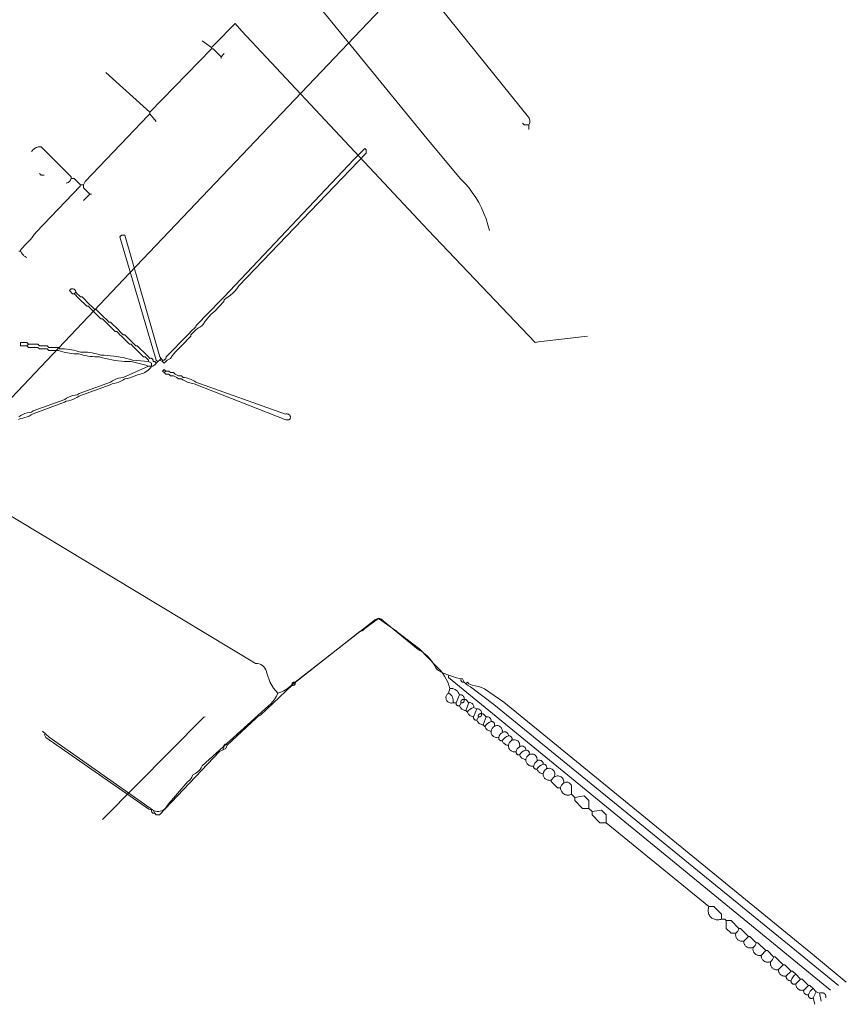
# Model space of a CAD drawing. Header units: inches. Extents: x 158416 to 160804, y 432611 to 437652.
# Tile 99 of 193: x 158688 to 158863, y 435867 to 436075. Entities that reach past the tile are written whole.
import ezdxf

# ---------------------------------------------------------------- set-up
doc = ezdxf.new("R2010")
doc.units = ezdxf.units.IN
doc.header["$MEASUREMENT"] = 0
doc.linetypes.add('COPIER_315', pattern=[0])
doc.linetypes.add('DASHDOT', pattern=[0])
for name, color, linetype in [('4.1-RIOOL-BESTAAND', 251, 'Continuous'), ('4.2-K&L-LAAGSPANNING', 10, 'Continuous'), ('4.2-K&L-MIDDENSPANNING', 10, 'Continuous'), ('4.2-K&L-SIGNAAL KPN', 94, 'Continuous'), ('4.2-K&L-SIGNAAL UPC', 222, 'Continuous'), ('4.2-K&L-WATERLEIDING', 150, 'Continuous')]:
    doc.layers.add(name, color=color, linetype=linetype)

msp = doc.modelspace()

# ---------------------------------------------------------------- linework, layer by layer
at = {"layer": '4.1-RIOOL-BESTAAND', "color": 2, "linetype": 'COPIER_315', "lineweight": 0, "ltscale": 5}
for p, q in [((158728.67, 436069.33), (158726.67, 436070.67)), ((158730.67, 436067.33), (158731.33, 436068)), ((158701.67, 436037), (158703, 436038.33))]:
    msp.add_line(p, q, dxfattribs=at)
for points in [[(158715.67, 436055.67, 0), (158728.67, 436069, 0), (158728.67, 436069.33, 0), (158729.33, 436070, 0), (158733.67, 436074.33, 0), (158735.08, 436072.74, 0), (158774.42, 436030.75, 0), (158797, 436007, 0), (158797.68, 436007.19, 0), (158808, 436008.33, 0)], [(158730.67, 436067, 0), (158730.67, 436067.33, 0), (158729, 436069, 0), (158728.67, 436069, 0)], [(158717, 436053.67, 0), (158715.67, 436055.33, 0), (158715.67, 436055.67, 0), (158706.33, 436064, 0)], [(158701.67, 436040.33, 0), (158702, 436041, 0), (158715.33, 436055, 0), (158715.67, 436055.33, 0)], [(158703.33, 436038.33, 0), (158703, 436038.33, 0), (158701.67, 436039.67, 0), (158701.67, 436040.33, 0), (158701, 436040.33, 0), (158699.67, 436041.67, 0), (158699, 436041.67, 0), (158699, 436042, 0), (158692.67, 436048.33, 0), (158692.52, 436048.34, 0), (158692.37, 436048.34, 0), (158692.23, 436048.32, 0), (158692.08, 436048.3, 0), (158691.94, 436048.27, 0), (158691.8, 436048.22, 0), (158691.66, 436048.17, 0), (158691.53, 436048.11, 0), (158691.4, 436048.04, 0), (158691.28, 436047.96, 0), (158691.16, 436047.87, 0), (158691.04, 436047.78, 0), (158690.94, 436047.68, 0), (158690.84, 436047.57, 0), (158690.75, 436047.45, 0), (158690.67, 436047.33, 0)], [(158688.33, 436026.33, 0), (158688.4, 436026.63, 0), (158689.67, 436028, 0), (158690, 436028.33, 0), (158690.17, 436028.5, 0), (158690.34, 436028.66, 0), (158690.51, 436028.84, 0), (158690.66, 436029.02, 0), (158690.81, 436029.2, 0), (158690.95, 436029.4, 0), (158691.09, 436029.59, 0), (158691.21, 436029.79, 0), (158691.33, 436030, 0), (158691.67, 436030.33, 0), (158700.93, 436040.03, 0), (158701, 436040.33, 0)], [(158689.67, 436025, 0), (158689.54, 436025.06, 0), (158689.42, 436025.12, 0), (158689.3, 436025.19, 0), (158689.18, 436025.27, 0), (158689.07, 436025.35, 0), (158688.97, 436025.44, 0), (158688.87, 436025.53, 0), (158688.77, 436025.64, 0), (158688.68, 436025.74, 0), (158688.6, 436025.85, 0), (158688.52, 436025.97, 0), (158688.45, 436026.08, 0), (158688.39, 436026.21, 0), (158688.33, 436026.33, 0), (158688, 436026.33, 0)]]:
    msp.add_polyline3d(points, dxfattribs=at)
msp.add_arc((158697.89, 436041.78), 1.12, 275.7106, 354.2894, dxfattribs=at)
at = {"layer": '4.2-K&L-LAAGSPANNING', "linetype": 'DASHDOT', "lineweight": 0, "ltscale": 2}
for points in [[(158795.67, 436052, 0), (158795.67, 436053, 0), (158795.77, 436053.22, 0), (158795.84, 436053.45, 0), (158795.87, 436053.69, 0), (158795.86, 436053.93, 0), (158795.81, 436054.17, 0), (158795.71, 436054.4, 0), (158795.59, 436054.6, 0), (158766, 436091.33, 0)], [(158787.33, 436030.67, 0), (158787.02, 436031.89, 0), (158786.63, 436033.1, 0), (158786.18, 436034.29, 0), (158785.66, 436035.44, 0), (158785.08, 436036.57, 0), (158784.43, 436037.66, 0), (158783.72, 436038.71, 0), (158782.95, 436039.72, 0), (158782.13, 436040.68, 0), (158781.25, 436041.6, 0), (158774.08, 436050.07, 0), (158743.41, 436087.73, 0)], [(158795.67, 436053, 0), (158794.67, 436053, 0), (158794.33, 436053.33, 0)], [(158718.33, 436003.33, 0), (158718.67, 436003.33, 0), (158719, 436003.67, 0), (158719.07, 436003.97, 0), (158723.67, 436008.67, 0), (158724, 436009, 0), (158724.33, 436009.33, 0), (158724.67, 436009.67, 0), (158725, 436010, 0), (158725.33, 436010.33, 0), (158725.4, 436010.63, 0), (158730.67, 436016, 0), (158731, 436016.33, 0), (158731.33, 436016.67, 0), (158758.67, 436045.67, 0), (158761, 436048, 0), (158761.33, 436047.67, 0), (158761.33, 436047, 0), (158734.4, 436018.97, 0), (158734, 436018.33, 0), (158733.58, 436017.88, 0), (158733.14, 436017.45, 0), (158732.67, 436017.05, 0), (158732.18, 436016.68, 0), (158731.67, 436016.33, 0), (158731.33, 436016, 0), (158731.27, 436015.7, 0), (158729.33, 436013.67, 0), (158729, 436013.33, 0), (158728.55, 436012.91, 0), (158728.13, 436012.46, 0), (158727.73, 436011.99, 0), (158727.35, 436011.51, 0), (158727, 436011, 0), (158726.82, 436010.78, 0), (158726.63, 436010.58, 0), (158726.41, 436010.4, 0), (158726.17, 436010.24, 0), (158725.93, 436010.11, 0), (158725.67, 436010, 0), (158725.33, 436009.67, 0), (158725, 436009.33, 0), (158724.67, 436009, 0), (158724.33, 436008.67, 0), (158724.27, 436008.37, 0), (158722.33, 436006.33, 0), (158722, 436006, 0), (158721.55, 436005.58, 0), (158721.12, 436005.14, 0), (158720.72, 436004.67, 0), (158720.35, 436004.18, 0), (158720, 436003.67, 0), (158719.33, 436003.33, 0), (158719, 436003, 0), (158718.67, 436002.67, 0), (158718.33, 436003, 0), (158717.67, 436003.33, 0)], [(158693.33, 436042.33, 0), (158692.67, 436042.33, 0), (158692.33, 436042.67, 0)], [(158717.33, 436003, 0), (158717, 436003.33, 0), (158709.33, 436029.33, 0), (158709.67, 436029.67, 0), (158710.33, 436029.67, 0), (158717.77, 436004.03, 0), (158718, 436003.67, 0), (158718.33, 436003.33, 0), (158718.33, 436003, 0)], [(158690, 436006.67, 0), (158689.67, 436006.33, 0), (158690, 436006, 0), (158692, 436006, 0), (158692.33, 436005.67, 0), (158694, 436005.67, 0), (158694.33, 436005.33, 0), (158696.33, 436005.33, 0), (158696.8, 436005.18, 0), (158697.27, 436005.04, 0), (158697.75, 436004.93, 0), (158698.23, 436004.84, 0), (158698.71, 436004.76, 0), (158699.2, 436004.71, 0), (158699.69, 436004.67, 0), (158700.18, 436004.66, 0), (158700.67, 436004.67, 0), (158701.13, 436004.51, 0), (158701.6, 436004.38, 0), (158702.08, 436004.26, 0), (158702.56, 436004.17, 0), (158703.04, 436004.09, 0), (158703.53, 436004.04, 0), (158704.02, 436004.01, 0), (158704.51, 436003.99, 0), (158705, 436004, 0), (158705.65, 436003.82, 0), (158706.31, 436003.65, 0), (158706.97, 436003.5, 0), (158707.63, 436003.37, 0), (158708.3, 436003.26, 0), (158708.97, 436003.17, 0), (158709.64, 436003.1, 0), (158710.32, 436003.05, 0), (158710.99, 436003.02, 0), (158711.67, 436003, 0), (158713.64, 436002.53, 0), (158713.94, 436002.48, 0), (158714.22, 436002.41, 0), (158714.51, 436002.33, 0), (158714.79, 436002.24, 0), (158715.06, 436002.13, 0), (158715.33, 436002, 0), (158716, 436002, 0), (158716, 436002.67, 0), (158715.33, 436003, 0), (158715.33, 436003.33, 0), (158715, 436003.67, 0), (158714.67, 436004, 0), (158714.33, 436004, 0), (158712.33, 436006, 0), (158712, 436006.33, 0), (158711.67, 436006.67, 0), (158711.33, 436006.67, 0), (158709.67, 436008.33, 0), (158709.33, 436008.67, 0), (158709, 436009, 0), (158708.67, 436009.33, 0), (158708.33, 436009.33, 0), (158706.67, 436011, 0), (158706.33, 436011.33, 0), (158706, 436011.67, 0), (158705.67, 436012, 0), (158705.33, 436012, 0), (158703.67, 436013.67, 0), (158703.33, 436014, 0), (158703, 436014.33, 0), (158702.67, 436014.67, 0), (158702.33, 436014.67, 0), (158700.67, 436016.33, 0), (158700.33, 436016.67, 0), (158700, 436017, 0), (158699.67, 436017.33, 0), (158699.33, 436017.33, 0), (158698.67, 436018, 0), (158698.73, 436018.1, 0), (158698.81, 436018.19, 0), (158698.9, 436018.26, 0), (158699, 436018.32, 0), (158699.11, 436018.36, 0), (158699.23, 436018.38, 0), (158699.35, 436018.38, 0), (158699.46, 436018.36, 0), (158699.58, 436018.32, 0), (158699.68, 436018.26, 0), (158699.77, 436018.19, 0), (158699.85, 436018.1, 0), (158699.92, 436018.01, 0), (158699.96, 436017.9, 0), (158699.99, 436017.78, 0), (158700, 436017.67, 0)], [(158717, 436002.67, 0), (158716.67, 436003, 0), (158716.33, 436003, 0), (158716.35, 436003.08, 0), (158716.36, 436003.16, 0), (158716.35, 436003.25, 0), (158716.34, 436003.33, 0), (158716.3, 436003.4, 0), (158716.26, 436003.48, 0), (158716.21, 436003.54, 0), (158716.14, 436003.59, 0), (158716.07, 436003.64, 0), (158715.99, 436003.67, 0), (158715.91, 436003.69, 0), (158715.83, 436003.69, 0), (158715.75, 436003.69, 0), (158715.67, 436003.67, 0), (158715.33, 436004, 0), (158715, 436004.33, 0), (158713, 436006.33, 0), (158712.67, 436006.33, 0), (158712.33, 436006.67, 0), (158712, 436007, 0), (158710.33, 436008.67, 0), (158710, 436008.67, 0), (158709.67, 436009, 0), (158709.33, 436009.33, 0), (158709, 436009.67, 0), (158707.33, 436011.33, 0), (158707, 436011.33, 0), (158706.67, 436011.67, 0), (158706.33, 436012, 0), (158706, 436012.33, 0), (158704.33, 436014, 0), (158704, 436014, 0), (158703.67, 436014.33, 0), (158703.33, 436014.67, 0), (158703, 436015, 0), (158701.33, 436016.67, 0), (158701, 436016.67, 0), (158700.67, 436017, 0), (158700.33, 436017.33, 0), (158700, 436017.67, 0), (158699.67, 436017.33, 0)], [(158715.33, 436003, 0), (158712, 436003.33, 0), (158711.35, 436003.52, 0), (158710.69, 436003.68, 0), (158710.03, 436003.83, 0), (158709.37, 436003.96, 0), (158708.7, 436004.07, 0), (158708.03, 436004.16, 0), (158707.36, 436004.23, 0), (158706.68, 436004.28, 0), (158706.01, 436004.32, 0), (158705.33, 436004.33, 0), (158704.87, 436004.49, 0), (158704.4, 436004.62, 0), (158703.92, 436004.74, 0), (158703.44, 436004.83, 0), (158702.96, 436004.91, 0), (158702.47, 436004.96, 0), (158701.98, 436004.99, 0), (158701.49, 436005.01, 0), (158701, 436005, 0), (158700.53, 436005.15, 0), (158700.06, 436005.29, 0), (158699.59, 436005.4, 0), (158699.11, 436005.5, 0), (158698.62, 436005.57, 0), (158698.14, 436005.63, 0), (158697.65, 436005.66, 0), (158697.16, 436005.67, 0), (158696.67, 436005.67, 0), (158696.33, 436006, 0), (158694.33, 436006, 0), (158694, 436006.33, 0), (158692.33, 436006.33, 0), (158692, 436006.67, 0), (158690, 436006.67, 0), (158689.67, 436007, 0), (158688.33, 436007, 0), (158688.33, 436006.33, 0), (158689.67, 436006.33, 0)], [(158687.93, 435990.74, 0), (158688.33, 435991, 0), (158688.81, 435991.07, 0), (158689.28, 435991.18, 0), (158689.73, 435991.33, 0), (158690.17, 435991.51, 0), (158690.6, 435991.74, 0), (158691, 435992, 0), (158697.63, 435994.4, 0), (158698, 435994.67, 0), (158698.48, 435994.74, 0), (158698.94, 435994.84, 0), (158699.4, 435994.99, 0), (158699.84, 435995.18, 0), (158700.26, 435995.41, 0), (158700.67, 435995.67, 0), (158707.3, 435998.07, 0), (158707.67, 435998.33, 0), (158708.14, 435998.4, 0), (158708.61, 435998.51, 0), (158709.07, 435998.66, 0), (158709.51, 435998.85, 0), (158709.93, 435999.07, 0), (158710.33, 435999.33, 0), (158710.89, 435999.44, 0), (158711.45, 435999.59, 0), (158711.99, 435999.77, 0), (158712.52, 435999.98, 0), (158713.03, 436000.23, 0), (158713.43, 436000.29, 0), (158713.81, 436000.38, 0), (158714.19, 436000.51, 0), (158714.55, 436000.68, 0), (158714.89, 436000.88, 0), (158715.21, 436001.12, 0), (158715.5, 436001.38, 0), (158715.77, 436001.68, 0), (158716, 436002, 0), (158716.24, 436002.06, 0), (158716.47, 436002.16, 0), (158716.67, 436002.3, 0), (158716.85, 436002.47, 0), (158717, 436002.67, 0), (158717.33, 436003, 0), (158717.67, 436003.33, 0), (158718, 436003.67, 0)], [(158715.33, 436002, 0), (158710, 435999.67, 0), (158709.53, 435999.6, 0), (158709.06, 435999.49, 0), (158708.6, 435999.34, 0), (158708.16, 435999.15, 0), (158707.74, 435998.93, 0), (158707.33, 435998.67, 0), (158700.7, 435996.27, 0), (158700.33, 435996, 0), (158699.86, 435995.93, 0), (158699.39, 435995.82, 0), (158698.93, 435995.67, 0), (158698.49, 435995.49, 0), (158698.07, 435995.26, 0), (158697.67, 435995, 0), (158691.03, 435992.6, 0), (158690.67, 435992.33, 0), (158690.19, 435992.26, 0), (158689.72, 435992.16, 0), (158689.27, 435992.01, 0), (158688.83, 435991.82, 0), (158688.4, 435991.59, 0), (158688, 435991.33, 0)], [(158719, 436001, 0), (158718.67, 436001.33, 0), (158718.33, 436001, 0), (158718.67, 436000.67, 0), (158719, 436000.33, 0), (158719.67, 436000.33, 0), (158720, 436000, 0), (158720.67, 436000, 0), (158721.33, 435999.67, 0), (158721.67, 435999.33, 0), (158722.33, 435999.33, 0), (158722.6, 435999.16, 0), (158722.88, 435999, 0), (158723.16, 435998.85, 0), (158723.45, 435998.72, 0), (158723.75, 435998.61, 0), (158724.06, 435998.51, 0), (158724.37, 435998.44, 0), (158724.68, 435998.38, 0), (158725, 435998.33, 0), (158744.33, 435990.67, 0), (158745, 435990.67, 0), (158745.09, 435990.75, 0), (158745.17, 435990.84, 0), (158745.23, 435990.95, 0), (158745.28, 435991.06, 0), (158745.3, 435991.18, 0), (158745.3, 435991.31, 0), (158745.28, 435991.43, 0), (158745.24, 435991.55, 0), (158745.18, 435991.65, 0), (158745.1, 435991.75, 0), (158745, 435991.83, 0), (158744.9, 435991.89, 0), (158744.78, 435991.93, 0), (158744.66, 435991.96, 0), (158744.54, 435991.96, 0), (158744.42, 435991.94, 0), (158744.3, 435991.9, 0), (158725.33, 435998.67, 0), (158725.07, 435998.84, 0), (158724.79, 435999, 0), (158724.51, 435999.15, 0), (158724.21, 435999.28, 0), (158723.91, 435999.39, 0), (158723.61, 435999.49, 0), (158723.3, 435999.56, 0), (158722.98, 435999.62, 0), (158722.67, 435999.67, 0), (158722.33, 436000, 0), (158721.67, 436000, 0), (158721, 436000.33, 0), (158720.67, 436000.67, 0), (158720, 436000.67, 0), (158719.67, 436001, 0), (158719, 436001, 0), (158718.67, 436000.67, 0)]]:
    msp.add_polyline3d(points, dxfattribs=at)
at = {"layer": '4.2-K&L-MIDDENSPANNING', "linetype": 'Continuous', "lineweight": 0, "ltscale": 1.75}
for points in [[(158745.67, 435934.67, 0), (158745.65, 435934.75, 0), (158745.64, 435934.84, 0), (158745.65, 435934.93, 0), (158745.67, 435935.02, 0), (158745.71, 435935.1, 0), (158745.76, 435935.17, 0), (158745.83, 435935.24, 0), (158745.9, 435935.29, 0), (158745.98, 435935.33, 0), (158746.07, 435935.35, 0), (158746.16, 435935.36, 0), (158746.25, 435935.35, 0), (158746.33, 435935.33, 0), (158763, 435948.33, 0), (158763.13, 435948.47, 0), (158763.28, 435948.58, 0), (158763.44, 435948.66, 0), (158763.62, 435948.72, 0), (158763.8, 435948.76, 0), (158763.99, 435948.76, 0), (158764.17, 435948.74, 0), (158764.35, 435948.69, 0), (158764.52, 435948.62, 0), (158764.67, 435948.52, 0), (158764.81, 435948.39, 0), (158764.93, 435948.25, 0), (158772.27, 435942.25, 0), (158772.67, 435942.03, 0), (158773.06, 435941.79, 0), (158773.43, 435941.52, 0), (158773.79, 435941.24, 0), (158774.14, 435940.93, 0), (158774.46, 435940.61, 0), (158774.77, 435940.27, 0), (158775.06, 435939.91, 0), (158775.33, 435939.54, 0), (158775.57, 435939.15, 0), (158775.8, 435938.75, 0), (158776, 435938.33, 0), (158776.19, 435938.12, 0), (158776.39, 435937.93, 0), (158776.61, 435937.76, 0), (158776.85, 435937.62, 0), (158777.1, 435937.5, 0), (158777.37, 435937.4, 0), (158777.95, 435937.12, 0), (158778.55, 435936.87, 0), (158779.16, 435936.64, 0), (158779.77, 435936.44, 0), (158780.4, 435936.27, 0), (158781.03, 435936.12, 0), (158781.67, 435936, 0), (158782, 435935.33, 0)], [(158693.33, 435924.33, 0), (158693.67, 435923.67, 0), (158715.43, 435908.53, 0), (158716.33, 435908.33, 0), (158716.67, 435907.67, 0), (158717, 435907.33, 0), (158717.67, 435907.33, 0), (158730.33, 435920.67, 0), (158731, 435921, 0), (158731.67, 435921.33, 0), (158732, 435922, 0), (158738, 435927.67, 0), (158738.21, 435927.89, 0), (158738.44, 435928.09, 0), (158738.7, 435928.26, 0), (158738.97, 435928.4, 0), (158745.67, 435934.67, 0), (158745.75, 435934.65, 0), (158745.84, 435934.64, 0), (158745.93, 435934.65, 0), (158746.02, 435934.67, 0), (158746.1, 435934.71, 0), (158746.17, 435934.76, 0), (158746.24, 435934.83, 0), (158746.29, 435934.9, 0), (158746.33, 435934.98, 0), (158746.35, 435935.07, 0), (158746.36, 435935.16, 0), (158746.35, 435935.25, 0), (158746.33, 435935.33, 0)], [(158859.33, 435870.33, 0), (158778.67, 435936.33, 0), (158778.67, 435936.67, 0)], [(158861, 435871.33, 0), (158852.93, 435877.92, 0), (158788.27, 435930.59, 0), (158783.33, 435934.33, 0), (158782.67, 435934.67, 0), (158782.33, 435935, 0), (158782, 435935.33, 0), (158781.91, 435935.31, 0), (158781.82, 435935.31, 0), (158781.73, 435935.32, 0), (158781.65, 435935.34, 0), (158781.57, 435935.38, 0), (158781.49, 435935.43, 0), (158781.43, 435935.49, 0), (158781.38, 435935.57, 0), (158781.34, 435935.65, 0), (158781.32, 435935.73, 0), (158781.31, 435935.82, 0), (158781.31, 435935.91, 0), (158781.33, 435936, 0)], [(158862.67, 435872, 0), (158855.93, 435877.59, 0), (158790.38, 435931.08, 0), (158786.28, 435933.92, 0), (158785.65, 435934.19, 0), (158785.01, 435934.41, 0), (158784.34, 435934.57, 0), (158783.67, 435934.67, 0), (158783, 435935, 0), (158782.67, 435935.33, 0), (158782.33, 435935, 0)], [(158731, 435921, 0), (158731.33, 435921.67, 0), (158731.32, 435921.68, 0), (158731.31, 435921.7, 0), (158731.31, 435921.72, 0), (158731.3, 435921.73, 0), (158731.29, 435921.75, 0), (158731.29, 435921.77, 0), (158731.28, 435921.79, 0), (158731.28, 435921.81, 0), (158731.28, 435921.83, 0), (158731.27, 435921.85, 0), (158731.27, 435921.87, 0), (158731.27, 435921.88, 0), (158731.28, 435921.9, 0), (158731.28, 435921.92, 0), (158731.28, 435921.94, 0), (158731.28, 435921.96, 0), (158731.29, 435921.98, 0), (158731.3, 435922, 0), (158731.3, 435922.01, 0), (158731.31, 435922.03, 0), (158731.32, 435922.05, 0), (158731.33, 435922.06, 0), (158731.34, 435922.08, 0), (158731.35, 435922.1, 0), (158731.36, 435922.11, 0), (158731.37, 435922.13, 0), (158731.39, 435922.14, 0), (158731.4, 435922.15, 0), (158731.42, 435922.16, 0), (158731.43, 435922.18, 0), (158731.45, 435922.19, 0), (158731.46, 435922.2, 0), (158731.48, 435922.21, 0), (158731.5, 435922.21, 0), (158731.52, 435922.22, 0), (158731.53, 435922.23, 0), (158731.55, 435922.23, 0), (158731.57, 435922.24, 0), (158731.59, 435922.24, 0), (158731.61, 435922.24, 0), (158731.63, 435922.24, 0), (158731.65, 435922.24, 0), (158731.67, 435922.24, 0), (158731.68, 435922.24, 0), (158731.7, 435922.24, 0), (158731.72, 435922.24, 0), (158731.74, 435922.23, 0), (158731.76, 435922.23, 0), (158731.78, 435922.22, 0), (158731.8, 435922.21, 0), (158731.81, 435922.21, 0), (158731.83, 435922.2, 0), (158731.85, 435922.19, 0), (158731.86, 435922.18, 0), (158731.88, 435922.17, 0), (158731.89, 435922.15, 0), (158731.91, 435922.14, 0), (158731.92, 435922.13, 0), (158731.93, 435922.11, 0), (158731.94, 435922.1, 0), (158731.96, 435922.08, 0), (158731.97, 435922.07, 0), (158731.98, 435922.05, 0), (158731.99, 435922.04, 0), (158731.99, 435922.02, 0), (158732, 435922, 0)]]:
    msp.add_polyline3d(points, dxfattribs=at)
msp.add_arc((158716.5, 435908.17), 0.527, 161.5747, 288.4201, dxfattribs=at)
at = {"layer": '4.2-K&L-SIGNAAL KPN', "linetype": 'Continuous', "lineweight": 0, "ltscale": 1.75}
msp.add_polyline3d([(158705.67, 435906.33, 0), (158727.03, 435927.93, 0), (158727.33, 435928, 0)], dxfattribs=at)
at = {"layer": '4.2-K&L-SIGNAAL UPC', "linetype": 'Continuous', "lineweight": 0, "ltscale": 1.75}
for p, q in [((158780.33, 435931), (158781, 435932.67)), ((158782.33, 435929.33), (158783, 435931)), ((158784, 435928), (158784.67, 435929.67)), ((158786, 435926.33), (158786.67, 435928)), ((158800.33, 435914.67), (158801, 435915.33)), ((158841, 435880.67), (158842, 435881.67)), ((158844.67, 435877.67), (158845.67, 435878.67)), ((158848.33, 435874.67), (158849.33, 435875.67)), ((158850, 435873.33), (158851, 435874.33)), ((158852, 435871.67), (158853, 435872.67)), ((158853.67, 435870.33), (158854.67, 435871.33)), ((158857.33, 435868), (158857, 435869.67))]:
    msp.add_line(p, q, dxfattribs=at)
for points in [[(158693, 435925, 0), (158694.4, 435923.75, 0), (158715.73, 435908.75, 0), (158715.95, 435908.59, 0), (158716.21, 435908.38, 0), (158716.51, 435908.22, 0), (158716.83, 435908.1, 0), (158717.16, 435908.04, 0), (158717.5, 435908.03, 0), (158717.84, 435908.07, 0), (158718.16, 435908.17, 0), (158718.46, 435908.32, 0), (158718.74, 435908.52, 0), (158718.98, 435908.76, 0), (158719.18, 435909.03, 0), (158719.33, 435909.33, 0), (158723.67, 435914.33, 0), (158723.99, 435914.61, 0), (158724.27, 435914.92, 0), (158724.49, 435915.28, 0), (158724.67, 435915.67, 0), (158725.3, 435916.07, 0), (158725.65, 435916.31, 0), (158725.96, 435916.6, 0), (158726.24, 435916.93, 0), (158726.48, 435917.28, 0), (158726.67, 435917.67, 0), (158740.67, 435930.33, 0), (158741.17, 435930.78, 0), (158741.62, 435931.28, 0), (158742.03, 435931.82, 0), (158742.38, 435932.39, 0), (158742.67, 435933, 0), (158741.75, 435934.06, 0), (158740.97, 435935.43, 0), (158740.37, 435937.23, 0), (158740.29, 435937.61, 0), (158740.15, 435937.96, 0), (158739.95, 435938.29, 0), (158739.7, 435938.59, 0), (158739.41, 435938.83, 0), (158739.08, 435939.03, 0), (158738.72, 435939.17, 0), (158738.35, 435939.25, 0), (158737.97, 435939.27, 0), (158737.73, 435939.41, 0), (158647.67, 435993.67, 0)], [(158804.67, 435911.67, 0), (158804.67, 435913.33, 0), (158804.62, 435913.51, 0), (158804.55, 435913.67, 0), (158804.45, 435913.82, 0), (158804.32, 435913.95, 0), (158804.18, 435914.05, 0), (158804.02, 435914.13, 0), (158803.85, 435914.19, 0), (158803.67, 435914.21, 0), (158803.49, 435914.2, 0), (158803.32, 435914.16, 0), (158803.15, 435914.09, 0), (158803, 435914, 0), (158803.02, 435914.22, 0), (158803.01, 435914.44, 0), (158802.96, 435914.65, 0), (158802.88, 435914.85, 0), (158802.76, 435915.04, 0), (158802.62, 435915.2, 0), (158802.44, 435915.33, 0), (158802.25, 435915.44, 0), (158802.05, 435915.51, 0), (158801.83, 435915.55, 0), (158801.61, 435915.55, 0), (158801.4, 435915.51, 0), (158801.19, 435915.44, 0), (158801, 435915.33, 0), (158801.08, 435915.53, 0), (158801.14, 435915.73, 0), (158801.15, 435915.94, 0), (158801.13, 435916.15, 0), (158801.07, 435916.35, 0), (158800.98, 435916.54, 0), (158800.86, 435916.71, 0), (158800.71, 435916.86, 0), (158800.54, 435916.98, 0), (158800.35, 435917.07, 0), (158800.15, 435917.13, 0), (158799.94, 435917.15, 0), (158799.73, 435917.14, 0), (158799.53, 435917.08, 0), (158799.33, 435917, 0), (158799.38, 435917.1, 0), (158799.42, 435917.2, 0), (158799.43, 435917.31, 0), (158799.43, 435917.41, 0), (158799.41, 435917.52, 0), (158799.38, 435917.62, 0), (158799.32, 435917.72, 0), (158799.26, 435917.8, 0), (158799.18, 435917.87, 0), (158799.09, 435917.93, 0), (158798.99, 435917.98, 0), (158798.88, 435918, 0), (158798.77, 435918.01, 0), (158798.67, 435918, 0), (158798.66, 435918.14, 0), (158798.64, 435918.27, 0), (158798.59, 435918.39, 0), (158798.52, 435918.51, 0), (158798.44, 435918.62, 0), (158798.34, 435918.7, 0), (158798.22, 435918.77, 0), (158798.09, 435918.82, 0), (158797.96, 435918.85, 0), (158797.83, 435918.86, 0), (158797.69, 435918.84, 0), (158797.56, 435918.8, 0), (158797.44, 435918.75, 0), (158797.33, 435918.67, 0), (158797.38, 435918.86, 0), (158797.39, 435919.06, 0), (158797.37, 435919.25, 0), (158797.31, 435919.44, 0), (158797.23, 435919.62, 0), (158797.11, 435919.78, 0), (158796.97, 435919.92, 0), (158796.8, 435920.03, 0), (158796.62, 435920.11, 0), (158796.43, 435920.15, 0), (158796.23, 435920.16, 0), (158796.03, 435920.14, 0), (158795.84, 435920.09, 0), (158795.67, 435920, 0), (158795.72, 435920.1, 0), (158795.75, 435920.2, 0), (158795.77, 435920.31, 0), (158795.77, 435920.41, 0), (158795.75, 435920.52, 0), (158795.71, 435920.62, 0), (158795.66, 435920.72, 0), (158795.59, 435920.8, 0), (158795.51, 435920.87, 0), (158795.42, 435920.93, 0), (158795.32, 435920.98, 0), (158795.22, 435921, 0), (158795.11, 435921.01, 0), (158795, 435921, 0), (158795, 435921.14, 0), (158794.97, 435921.27, 0), (158794.92, 435921.39, 0), (158794.86, 435921.51, 0), (158794.77, 435921.62, 0), (158794.67, 435921.7, 0), (158794.55, 435921.77, 0), (158794.43, 435921.82, 0), (158794.3, 435921.85, 0), (158794.16, 435921.86, 0), (158794.03, 435921.84, 0), (158793.9, 435921.8, 0), (158793.78, 435921.75, 0), (158793.67, 435921.67, 0), (158793.71, 435921.86, 0), (158793.73, 435922.06, 0), (158793.7, 435922.25, 0), (158793.65, 435922.44, 0), (158793.56, 435922.62, 0), (158793.44, 435922.78, 0), (158793.3, 435922.92, 0), (158793.13, 435923.03, 0), (158792.95, 435923.11, 0), (158792.76, 435923.15, 0), (158792.56, 435923.16, 0), (158792.37, 435923.14, 0), (158792.18, 435923.09, 0), (158792, 435923, 0), (158792.05, 435923.1, 0), (158792.08, 435923.2, 0), (158792.1, 435923.31, 0), (158792.1, 435923.41, 0), (158792.08, 435923.52, 0), (158792.04, 435923.62, 0), (158791.99, 435923.72, 0), (158791.92, 435923.8, 0), (158791.84, 435923.87, 0), (158791.75, 435923.93, 0), (158791.65, 435923.98, 0), (158791.55, 435924, 0), (158791.44, 435924.01, 0), (158791.33, 435924, 0), (158791.33, 435924.14, 0), (158791.3, 435924.27, 0), (158791.26, 435924.39, 0), (158791.19, 435924.51, 0), (158791.1, 435924.62, 0), (158791, 435924.7, 0), (158790.89, 435924.77, 0), (158790.76, 435924.82, 0), (158790.63, 435924.85, 0), (158790.49, 435924.86, 0), (158790.36, 435924.84, 0), (158790.23, 435924.8, 0), (158790.11, 435924.75, 0), (158790, 435924.67, 0), (158790.05, 435924.86, 0), (158790.06, 435925.06, 0), (158790.04, 435925.25, 0), (158789.98, 435925.44, 0), (158789.89, 435925.62, 0), (158789.78, 435925.78, 0), (158789.63, 435925.92, 0), (158789.47, 435926.03, 0), (158789.29, 435926.11, 0), (158789.09, 435926.15, 0), (158788.9, 435926.16, 0), (158788.7, 435926.14, 0), (158788.51, 435926.09, 0), (158788.33, 435926, 0), (158788.38, 435926.1, 0), (158788.42, 435926.2, 0), (158788.43, 435926.31, 0), (158788.43, 435926.41, 0), (158788.41, 435926.52, 0), (158788.38, 435926.62, 0), (158788.32, 435926.72, 0), (158788.26, 435926.8, 0), (158788.18, 435926.87, 0), (158788.09, 435926.93, 0), (158787.99, 435926.98, 0), (158787.88, 435927, 0), (158787.77, 435927.01, 0), (158787.67, 435927, 0), (158787.68, 435927.14, 0), (158787.68, 435927.28, 0), (158787.65, 435927.41, 0), (158787.6, 435927.54, 0), (158787.52, 435927.66, 0), (158787.43, 435927.77, 0), (158787.33, 435927.86, 0), (158787.21, 435927.93, 0), (158787.08, 435927.98, 0), (158786.94, 435928.01, 0), (158786.8, 435928.02, 0), (158786.67, 435928, 0), (158786, 435928.67, 0), (158785.67, 435928.67, 0), (158785.68, 435928.8, 0), (158785.68, 435928.94, 0), (158785.65, 435929.08, 0), (158785.6, 435929.21, 0), (158785.52, 435929.33, 0), (158785.43, 435929.43, 0), (158785.33, 435929.52, 0), (158785.21, 435929.6, 0), (158785.08, 435929.65, 0), (158784.94, 435929.68, 0), (158784.8, 435929.68, 0), (158784.67, 435929.67, 0), (158784, 435930, 0), (158784.02, 435930.14, 0), (158784.01, 435930.28, 0), (158783.98, 435930.41, 0), (158783.93, 435930.54, 0), (158783.86, 435930.66, 0), (158783.77, 435930.77, 0), (158783.66, 435930.86, 0), (158783.54, 435930.93, 0), (158783.41, 435930.98, 0), (158783.28, 435931.01, 0), (158783.14, 435931.02, 0), (158783, 435931, 0), (158782.33, 435931.67, 0), (158782, 435931.67, 0), (158782.02, 435931.8, 0), (158782.01, 435931.94, 0), (158781.98, 435932.08, 0), (158781.93, 435932.21, 0), (158781.86, 435932.33, 0), (158781.77, 435932.43, 0), (158781.66, 435932.52, 0), (158781.54, 435932.6, 0), (158781.41, 435932.65, 0), (158781.28, 435932.68, 0), (158781.14, 435932.68, 0), (158781, 435932.67, 0), (158780.89, 435932.93, 0), (158780.74, 435933.18, 0), (158780.56, 435933.4, 0), (158780.35, 435933.6, 0), (158780.11, 435933.76, 0), (158779.85, 435933.88, 0), (158779.57, 435933.96, 0), (158779.29, 435934, 0), (158779, 435934, 0), (158778.78, 435934.67, 0), (158778.52, 435935.32, 0), (158778.22, 435935.96, 0), (158777.87, 435936.57, 0), (158777.48, 435937.16, 0), (158777.05, 435937.71, 0), (158776.58, 435938.24, 0), (158776.08, 435938.74, 0), (158772.67, 435942.33, 0), (158767.93, 435945.92, 0), (158767.73, 435946.08, 0), (158763.93, 435948.8, 0), (158761, 435946.67, 0), (158760.84, 435946.48, 0), (158760.66, 435946.31, 0), (158760.46, 435946.18, 0), (158760.23, 435946.07, 0), (158760, 435946, 0), (158744.67, 435934, 0), (158744.3, 435933.74, 0), (158743.92, 435933.51, 0), (158743.51, 435933.3, 0), (158743.1, 435933.14, 0), (158742.67, 435933, 0)], [(158808.33, 435908.67, 0), (158808.33, 435910.33, 0), (158807.33, 435911.33, 0), (158805.33, 435911, 0), (158804.67, 435911.67, 0), (158804.5, 435911.59, 0), (158804.32, 435911.53, 0), (158804.13, 435911.5, 0), (158803.94, 435911.49, 0), (158803.76, 435911.5, 0), (158803.57, 435911.53, 0), (158803.39, 435911.58, 0), (158803.22, 435911.65, 0), (158803.06, 435911.75, 0), (158802.9, 435911.86, 0), (158802.77, 435911.99, 0), (158802.65, 435912.13, 0), (158802.54, 435912.29, 0), (158802.46, 435912.45, 0), (158802.4, 435912.63, 0), (158802.35, 435912.81, 0), (158802.33, 435913, 0), (158801.67, 435913, 0), (158800.33, 435914.33, 0), (158800.33, 435914.67, 0), (158800.17, 435914.63, 0), (158800, 435914.61, 0), (158799.84, 435914.62, 0), (158799.67, 435914.65, 0), (158799.51, 435914.7, 0), (158799.36, 435914.76, 0), (158799.22, 435914.85, 0), (158799.09, 435914.95, 0), (158798.97, 435915.07, 0), (158798.87, 435915.21, 0), (158798.79, 435915.35, 0), (158798.73, 435915.51, 0), (158798.69, 435915.67, 0), (158798.67, 435915.83, 0), (158798.67, 435916, 0), (158798.49, 435916.02, 0), (158798.32, 435916.06, 0), (158798.16, 435916.13, 0), (158798, 435916.21, 0), (158797.85, 435916.3, 0), (158797.72, 435916.42, 0), (158797.6, 435916.54, 0), (158797.49, 435916.69, 0), (158797.4, 435916.84, 0), (158797.33, 435917, 0), (158797.25, 435916.98, 0), (158797.16, 435916.97, 0), (158797.07, 435916.98, 0), (158796.98, 435917.01, 0), (158796.9, 435917.05, 0), (158796.83, 435917.1, 0), (158796.76, 435917.16, 0), (158796.71, 435917.23, 0), (158796.67, 435917.31, 0), (158796.65, 435917.4, 0), (158796.64, 435917.49, 0), (158796.65, 435917.58, 0), (158796.67, 435917.67, 0), (158796.5, 435917.63, 0), (158796.34, 435917.61, 0), (158796.17, 435917.62, 0), (158796.01, 435917.65, 0), (158795.85, 435917.7, 0), (158795.7, 435917.76, 0), (158795.55, 435917.85, 0), (158795.42, 435917.95, 0), (158795.31, 435918.07, 0), (158795.21, 435918.21, 0), (158795.13, 435918.35, 0), (158795.06, 435918.51, 0), (158795.02, 435918.67, 0), (158795, 435918.83, 0), (158795, 435919, 0), (158794.83, 435919.02, 0), (158794.65, 435919.06, 0), (158794.49, 435919.13, 0), (158794.33, 435919.21, 0), (158794.19, 435919.3, 0), (158794.05, 435919.42, 0), (158793.93, 435919.54, 0), (158793.82, 435919.69, 0), (158793.74, 435919.84, 0), (158793.67, 435920, 0), (158793.58, 435919.98, 0), (158793.49, 435919.97, 0), (158793.4, 435919.98, 0), (158793.31, 435920.01, 0), (158793.23, 435920.05, 0), (158793.16, 435920.1, 0), (158793.1, 435920.16, 0), (158793.05, 435920.23, 0), (158793.01, 435920.31, 0), (158792.98, 435920.4, 0), (158792.97, 435920.49, 0), (158792.98, 435920.58, 0), (158793, 435920.67, 0), (158792.84, 435920.63, 0), (158792.67, 435920.61, 0), (158792.51, 435920.62, 0), (158792.34, 435920.65, 0), (158792.18, 435920.7, 0), (158792.03, 435920.76, 0), (158791.89, 435920.85, 0), (158791.76, 435920.95, 0), (158791.64, 435921.07, 0), (158791.54, 435921.21, 0), (158791.46, 435921.35, 0), (158791.4, 435921.51, 0), (158791.35, 435921.67, 0), (158791.33, 435921.83, 0), (158791.33, 435922, 0), (158791.16, 435922.02, 0), (158790.99, 435922.06, 0), (158790.82, 435922.13, 0), (158790.67, 435922.21, 0), (158790.52, 435922.3, 0), (158790.38, 435922.42, 0), (158790.26, 435922.54, 0), (158790.16, 435922.69, 0), (158790.07, 435922.84, 0), (158790, 435923, 0), (158789.91, 435922.98, 0), (158789.82, 435922.97, 0), (158789.73, 435922.98, 0), (158789.65, 435923.01, 0), (158789.57, 435923.05, 0), (158789.49, 435923.1, 0), (158789.43, 435923.16, 0), (158789.38, 435923.23, 0), (158789.34, 435923.31, 0), (158789.32, 435923.4, 0), (158789.31, 435923.49, 0), (158789.31, 435923.58, 0), (158789.33, 435923.67, 0), (158789.17, 435923.63, 0), (158789, 435923.61, 0), (158788.84, 435923.62, 0), (158788.67, 435923.65, 0), (158788.51, 435923.7, 0), (158788.36, 435923.76, 0), (158788.22, 435923.85, 0), (158788.09, 435923.95, 0), (158787.97, 435924.07, 0), (158787.87, 435924.21, 0), (158787.79, 435924.35, 0), (158787.73, 435924.51, 0), (158787.69, 435924.67, 0), (158787.67, 435924.83, 0), (158787.67, 435925, 0), (158787.49, 435925.02, 0), (158787.32, 435925.06, 0), (158787.16, 435925.13, 0), (158787, 435925.21, 0), (158786.85, 435925.3, 0), (158786.72, 435925.42, 0), (158786.6, 435925.54, 0), (158786.49, 435925.69, 0), (158786.4, 435925.84, 0), (158786.33, 435926, 0), (158786, 435926.33, 0), (158785.83, 435926.36, 0), (158785.65, 435926.4, 0), (158785.49, 435926.46, 0), (158785.33, 435926.54, 0), (158785.19, 435926.64, 0), (158785.05, 435926.75, 0), (158784.93, 435926.88, 0), (158784.82, 435927.02, 0), (158784.74, 435927.17, 0), (158784.67, 435927.33, 0), (158784.58, 435927.31, 0), (158784.49, 435927.31, 0), (158784.4, 435927.32, 0), (158784.31, 435927.34, 0), (158784.23, 435927.38, 0), (158784.16, 435927.43, 0), (158784.1, 435927.49, 0), (158784.05, 435927.57, 0), (158784.01, 435927.65, 0), (158783.98, 435927.73, 0), (158783.97, 435927.82, 0), (158783.98, 435927.91, 0), (158784, 435928, 0), (158783.83, 435928.02, 0), (158783.65, 435928.06, 0), (158783.49, 435928.13, 0), (158783.33, 435928.21, 0), (158783.19, 435928.3, 0), (158783.05, 435928.42, 0), (158782.93, 435928.54, 0), (158782.82, 435928.69, 0), (158782.74, 435928.84, 0), (158782.67, 435929, 0), (158782.33, 435929.33, 0), (158782.16, 435929.36, 0), (158781.99, 435929.4, 0), (158781.82, 435929.46, 0), (158781.67, 435929.54, 0), (158781.52, 435929.64, 0), (158781.38, 435929.75, 0), (158781.26, 435929.88, 0), (158781.16, 435930.02, 0), (158781.07, 435930.17, 0), (158781, 435930.33, 0), (158780.91, 435930.31, 0), (158780.82, 435930.31, 0), (158780.73, 435930.32, 0), (158780.65, 435930.34, 0), (158780.57, 435930.38, 0), (158780.49, 435930.43, 0), (158780.43, 435930.49, 0), (158780.38, 435930.57, 0), (158780.34, 435930.65, 0), (158780.32, 435930.73, 0), (158780.31, 435930.82, 0), (158780.31, 435930.91, 0), (158780.33, 435931, 0), (158779.67, 435931, 0), (158779.51, 435930.95, 0), (158779.35, 435930.93, 0), (158779.18, 435930.93, 0), (158779.02, 435930.96, 0), (158778.86, 435931.01, 0), (158778.72, 435931.08, 0), (158778.58, 435931.17, 0), (158778.46, 435931.28, 0), (158778.36, 435931.41, 0), (158778.27, 435931.55, 0), (158778.21, 435931.7, 0), (158778.17, 435931.86, 0), (158778.15, 435932.03, 0), (158778.16, 435932.19, 0), (158778.19, 435932.35, 0), (158778.25, 435932.51, 0), (158778.32, 435932.65, 0), (158778.42, 435932.78, 0), (158778.54, 435932.9, 0), (158778.67, 435933, 0), (158779, 435934, 0)], [(158781, 435930.33, 0), (158781.33, 435931, 0), (158781.36, 435930.99, 0), (158781.38, 435930.99, 0), (158781.4, 435930.98, 0), (158781.43, 435930.98, 0), (158781.45, 435930.98, 0), (158781.47, 435930.97, 0), (158781.5, 435930.97, 0), (158781.52, 435930.97, 0), (158781.54, 435930.97, 0), (158781.57, 435930.98, 0), (158781.59, 435930.98, 0), (158781.62, 435930.99, 0), (158781.64, 435930.99, 0), (158781.66, 435931, 0), (158781.68, 435931.01, 0), (158781.71, 435931.01, 0), (158781.73, 435931.02, 0), (158781.75, 435931.04, 0), (158781.77, 435931.05, 0), (158781.79, 435931.06, 0), (158781.81, 435931.07, 0), (158781.83, 435931.09, 0), (158781.85, 435931.1, 0), (158781.86, 435931.12, 0), (158781.88, 435931.14, 0), (158781.9, 435931.15, 0), (158781.91, 435931.17, 0), (158781.93, 435931.19, 0), (158781.94, 435931.21, 0), (158781.95, 435931.23, 0), (158781.96, 435931.25, 0), (158781.98, 435931.27, 0), (158781.99, 435931.29, 0), (158781.99, 435931.32, 0), (158782, 435931.34, 0), (158782.01, 435931.36, 0), (158782.01, 435931.38, 0), (158782.02, 435931.41, 0), (158782.02, 435931.43, 0), (158782.03, 435931.46, 0), (158782.03, 435931.48, 0), (158782.03, 435931.5, 0), (158782.03, 435931.53, 0), (158782.02, 435931.55, 0), (158782.02, 435931.57, 0), (158782.02, 435931.6, 0), (158782.01, 435931.62, 0), (158782.01, 435931.64, 0), (158782, 435931.67, 0), (158781.98, 435931.67, 0), (158781.95, 435931.68, 0), (158781.93, 435931.68, 0), (158781.91, 435931.69, 0), (158781.88, 435931.69, 0), (158781.86, 435931.69, 0), (158781.84, 435931.69, 0), (158781.81, 435931.69, 0), (158781.79, 435931.69, 0), (158781.77, 435931.69, 0), (158781.74, 435931.69, 0), (158781.72, 435931.68, 0), (158781.7, 435931.68, 0), (158781.67, 435931.67, 0), (158781.65, 435931.66, 0), (158781.63, 435931.65, 0), (158781.61, 435931.64, 0), (158781.58, 435931.63, 0), (158781.56, 435931.62, 0), (158781.54, 435931.61, 0), (158781.52, 435931.59, 0), (158781.51, 435931.58, 0), (158781.49, 435931.56, 0), (158781.47, 435931.55, 0), (158781.45, 435931.53, 0), (158781.44, 435931.51, 0), (158781.42, 435931.5, 0), (158781.41, 435931.48, 0), (158781.39, 435931.46, 0), (158781.38, 435931.44, 0), (158781.37, 435931.42, 0), (158781.36, 435931.39, 0), (158781.35, 435931.37, 0), (158781.34, 435931.35, 0), (158781.33, 435931.33, 0), (158781.32, 435931.31, 0), (158781.32, 435931.28, 0), (158781.31, 435931.26, 0), (158781.31, 435931.24, 0), (158781.31, 435931.21, 0), (158781.31, 435931.19, 0), (158781.31, 435931.16, 0), (158781.31, 435931.14, 0), (158781.31, 435931.12, 0), (158781.31, 435931.09, 0), (158781.32, 435931.07, 0), (158781.32, 435931.05, 0), (158781.33, 435931.02, 0), (158781.33, 435931, 0)], [(158784.67, 435927.33, 0), (158785, 435928, 0), (158785.02, 435927.99, 0), (158785.05, 435927.99, 0), (158785.07, 435927.98, 0), (158785.09, 435927.98, 0), (158785.12, 435927.98, 0), (158785.14, 435927.97, 0), (158785.16, 435927.97, 0), (158785.19, 435927.97, 0), (158785.21, 435927.98, 0), (158785.24, 435927.98, 0), (158785.26, 435927.98, 0), (158785.28, 435927.99, 0), (158785.31, 435927.99, 0), (158785.33, 435928, 0), (158785.35, 435928.01, 0), (158785.37, 435928.02, 0), (158785.39, 435928.02, 0), (158785.42, 435928.04, 0), (158785.44, 435928.05, 0), (158785.46, 435928.06, 0), (158785.48, 435928.07, 0), (158785.49, 435928.09, 0), (158785.51, 435928.1, 0), (158785.53, 435928.12, 0), (158785.55, 435928.14, 0), (158785.56, 435928.15, 0), (158785.58, 435928.17, 0), (158785.59, 435928.19, 0), (158785.61, 435928.21, 0), (158785.62, 435928.23, 0), (158785.63, 435928.25, 0), (158785.64, 435928.27, 0), (158785.65, 435928.29, 0), (158785.66, 435928.32, 0), (158785.67, 435928.34, 0), (158785.68, 435928.36, 0), (158785.68, 435928.38, 0), (158785.69, 435928.41, 0), (158785.69, 435928.43, 0), (158785.69, 435928.46, 0), (158785.69, 435928.48, 0), (158785.69, 435928.5, 0), (158785.69, 435928.53, 0), (158785.69, 435928.55, 0), (158785.69, 435928.57, 0), (158785.68, 435928.6, 0), (158785.68, 435928.62, 0), (158785.67, 435928.64, 0), (158785.67, 435928.67, 0), (158785.64, 435928.67, 0), (158785.62, 435928.68, 0), (158785.6, 435928.68, 0), (158785.57, 435928.69, 0), (158785.55, 435928.69, 0), (158785.53, 435928.69, 0), (158785.5, 435928.69, 0), (158785.48, 435928.69, 0), (158785.46, 435928.69, 0), (158785.43, 435928.69, 0), (158785.41, 435928.69, 0), (158785.38, 435928.68, 0), (158785.36, 435928.68, 0), (158785.34, 435928.67, 0), (158785.32, 435928.66, 0), (158785.29, 435928.65, 0), (158785.27, 435928.64, 0), (158785.25, 435928.63, 0), (158785.23, 435928.62, 0), (158785.21, 435928.61, 0), (158785.19, 435928.59, 0), (158785.17, 435928.58, 0), (158785.15, 435928.56, 0), (158785.14, 435928.55, 0), (158785.12, 435928.53, 0), (158785.1, 435928.51, 0), (158785.09, 435928.49, 0), (158785.07, 435928.48, 0), (158785.06, 435928.46, 0), (158785.05, 435928.44, 0), (158785.04, 435928.42, 0), (158785.02, 435928.39, 0), (158785.02, 435928.37, 0), (158785.01, 435928.35, 0), (158785, 435928.33, 0), (158784.99, 435928.31, 0), (158784.99, 435928.28, 0), (158784.98, 435928.26, 0), (158784.98, 435928.24, 0), (158784.98, 435928.21, 0), (158784.97, 435928.19, 0), (158784.97, 435928.16, 0), (158784.97, 435928.14, 0), (158784.98, 435928.12, 0), (158784.98, 435928.09, 0), (158784.98, 435928.07, 0), (158784.99, 435928.05, 0), (158784.99, 435928.02, 0), (158785, 435928, 0)], [(158812, 435905.67, 0), (158812, 435907.33, 0), (158811, 435908.33, 0), (158809, 435908, 0), (158808.33, 435908.67, 0), (158807, 435908.67, 0), (158805.33, 435910.33, 0), (158805.33, 435911, 0)], [(158836.33, 435885.33, 0), (158836.33, 435886.33, 0), (158834.67, 435888, 0), (158833.67, 435888, 0), (158812, 435905.67, 0), (158810.67, 435905.67, 0), (158809, 435907.33, 0), (158809, 435908, 0)], [(158858.33, 435868.67, 0), (158858.36, 435868.8, 0), (158858.36, 435868.93, 0), (158858.35, 435869.06, 0), (158858.31, 435869.19, 0), (158858.26, 435869.31, 0), (158858.19, 435869.43, 0), (158858.1, 435869.53, 0), (158858, 435869.62, 0), (158857.89, 435869.69, 0), (158857.77, 435869.74, 0), (158857.64, 435869.78, 0), (158857.51, 435869.79, 0), (158857.38, 435869.79, 0), (158857.25, 435869.77, 0), (158857.12, 435869.73, 0), (158857, 435869.67, 0), (158856.33, 435870, 0), (158855.67, 435870.67, 0), (158855, 435871.33, 0), (158854.67, 435871.33, 0), (158853.33, 435872.67, 0), (158853, 435872.67, 0), (158852, 435873.67, 0), (158851.33, 435874.33, 0), (158851, 435874.33, 0), (158849.67, 435875.67, 0), (158849.33, 435875.67, 0), (158847.67, 435877.33, 0), (158847.33, 435877.33, 0), (158846, 435878.67, 0), (158845.67, 435878.67, 0), (158844, 435880.33, 0), (158843.67, 435880.33, 0), (158842.33, 435881.67, 0), (158842, 435881.67, 0), (158840.33, 435883.33, 0), (158840, 435883.33, 0), (158838.33, 435885, 0), (158837.33, 435885, 0), (158837, 435885.33, 0), (158836.33, 435885.33, 0), (158836.15, 435885.26, 0), (158835.96, 435885.21, 0), (158835.77, 435885.17, 0), (158835.58, 435885.15, 0), (158835.38, 435885.16, 0), (158835.19, 435885.18, 0), (158835, 435885.22, 0), (158834.81, 435885.27, 0), (158834.63, 435885.35, 0), (158834.46, 435885.44, 0), (158834.3, 435885.55, 0), (158834.15, 435885.68, 0), (158834.01, 435885.81, 0), (158833.88, 435885.96, 0), (158833.78, 435886.13, 0), (158833.68, 435886.3, 0), (158833.61, 435886.48, 0), (158833.55, 435886.66, 0), (158833.51, 435886.86, 0), (158833.49, 435887.05, 0), (158833.49, 435887.24, 0), (158833.5, 435887.44, 0), (158833.54, 435887.63, 0), (158833.59, 435887.82, 0), (158833.67, 435888, 0)], [(158855.67, 435868.67, 0), (158855.58, 435868.62, 0), (158855.49, 435868.59, 0), (158855.4, 435868.57, 0), (158855.31, 435868.56, 0), (158855.21, 435868.57, 0), (158855.12, 435868.59, 0), (158855.03, 435868.63, 0), (158854.95, 435868.68, 0), (158854.88, 435868.73, 0), (158854.81, 435868.8, 0), (158854.75, 435868.88, 0), (158854.71, 435868.96, 0), (158854.68, 435869.05, 0), (158854.66, 435869.14, 0), (158854.66, 435869.24, 0), (158854.67, 435869.33, 0), (158854.56, 435869.32, 0), (158854.45, 435869.32, 0), (158854.33, 435869.33, 0), (158854.23, 435869.36, 0), (158854.12, 435869.4, 0), (158854.03, 435869.46, 0), (158853.94, 435869.53, 0), (158853.86, 435869.61, 0), (158853.79, 435869.69, 0), (158853.74, 435869.79, 0), (158853.7, 435869.89, 0), (158853.67, 435870, 0), (158853.65, 435870.11, 0), (158853.65, 435870.22, 0), (158853.67, 435870.33, 0), (158853.54, 435870.3, 0), (158853.41, 435870.29, 0), (158853.28, 435870.28, 0), (158853.15, 435870.29, 0), (158853.02, 435870.31, 0), (158852.89, 435870.35, 0), (158852.77, 435870.4, 0), (158852.65, 435870.45, 0), (158852.54, 435870.53, 0), (158852.44, 435870.61, 0), (158852.34, 435870.7, 0), (158852.26, 435870.8, 0), (158852.18, 435870.91, 0), (158852.12, 435871.03, 0), (158852.07, 435871.15, 0), (158852.03, 435871.27, 0), (158852.01, 435871.4, 0), (158852, 435871.54, 0), (158852, 435871.67, 0), (158851.92, 435871.62, 0), (158851.83, 435871.59, 0), (158851.74, 435871.57, 0), (158851.64, 435871.56, 0), (158851.55, 435871.57, 0), (158851.45, 435871.59, 0), (158851.37, 435871.63, 0), (158851.28, 435871.68, 0), (158851.21, 435871.73, 0), (158851.14, 435871.8, 0), (158851.09, 435871.88, 0), (158851.04, 435871.96, 0), (158851.01, 435872.05, 0), (158851, 435872.14, 0), (158850.99, 435872.24, 0), (158851, 435872.33, 0), (158850.89, 435872.32, 0), (158850.78, 435872.32, 0), (158850.67, 435872.33, 0), (158850.56, 435872.36, 0), (158850.46, 435872.4, 0), (158850.36, 435872.46, 0), (158850.27, 435872.53, 0), (158850.19, 435872.61, 0), (158850.13, 435872.69, 0), (158850.07, 435872.79, 0), (158850.03, 435872.89, 0), (158850, 435873, 0), (158849.99, 435873.11, 0), (158849.99, 435873.22, 0), (158850, 435873.33, 0), (158849.87, 435873.3, 0), (158849.74, 435873.29, 0), (158849.61, 435873.28, 0), (158849.48, 435873.29, 0), (158849.35, 435873.31, 0), (158849.22, 435873.35, 0), (158849.1, 435873.39, 0), (158848.98, 435873.45, 0), (158848.87, 435873.53, 0), (158848.77, 435873.61, 0), (158848.68, 435873.7, 0), (158848.59, 435873.8, 0), (158848.52, 435873.91, 0), (158848.46, 435874.03, 0), (158848.41, 435874.15, 0), (158848.37, 435874.27, 0), (158848.34, 435874.4, 0), (158848.33, 435874.54, 0), (158848.33, 435874.67, 0), (158848.19, 435874.64, 0), (158848.05, 435874.63, 0), (158847.91, 435874.63, 0), (158847.77, 435874.64, 0), (158847.63, 435874.68, 0), (158847.5, 435874.72, 0), (158847.37, 435874.78, 0), (158847.25, 435874.85, 0), (158847.13, 435874.93, 0), (158847.03, 435875.03, 0), (158846.93, 435875.13, 0), (158846.85, 435875.25, 0), (158846.78, 435875.37, 0), (158846.72, 435875.5, 0), (158846.68, 435875.63, 0), (158846.64, 435875.77, 0), (158846.63, 435875.91, 0), (158846.63, 435876.05, 0), (158846.64, 435876.19, 0), (158846.67, 435876.33, 0), (158846.53, 435876.29, 0), (158846.4, 435876.25, 0), (158846.26, 435876.23, 0), (158846.11, 435876.22, 0), (158845.97, 435876.23, 0), (158845.83, 435876.25, 0), (158845.69, 435876.28, 0), (158845.56, 435876.33, 0), (158845.43, 435876.39, 0), (158845.31, 435876.46, 0), (158845.2, 435876.55, 0), (158845.09, 435876.64, 0), (158845, 435876.75, 0), (158844.91, 435876.86, 0), (158844.84, 435876.99, 0), (158844.78, 435877.11, 0), (158844.73, 435877.25, 0), (158844.69, 435877.38, 0), (158844.67, 435877.52, 0), (158844.67, 435877.67, 0), (158844.53, 435877.64, 0), (158844.39, 435877.63, 0), (158844.25, 435877.63, 0), (158844.1, 435877.64, 0), (158843.97, 435877.68, 0), (158843.83, 435877.72, 0), (158843.7, 435877.78, 0), (158843.58, 435877.85, 0), (158843.47, 435877.93, 0), (158843.36, 435878.03, 0), (158843.27, 435878.13, 0), (158843.18, 435878.25, 0), (158843.11, 435878.37, 0), (158843.05, 435878.5, 0), (158843.01, 435878.63, 0), (158842.98, 435878.77, 0), (158842.96, 435878.91, 0), (158842.96, 435879.05, 0), (158842.97, 435879.19, 0), (158843, 435879.33, 0), (158842.87, 435879.29, 0), (158842.73, 435879.25, 0), (158842.59, 435879.23, 0), (158842.45, 435879.22, 0), (158842.31, 435879.23, 0), (158842.16, 435879.25, 0), (158842.03, 435879.28, 0), (158841.89, 435879.33, 0), (158841.77, 435879.39, 0), (158841.64, 435879.46, 0), (158841.53, 435879.55, 0), (158841.42, 435879.64, 0), (158841.33, 435879.75, 0), (158841.24, 435879.86, 0), (158841.17, 435879.99, 0), (158841.11, 435880.11, 0), (158841.06, 435880.25, 0), (158841.03, 435880.38, 0), (158841.01, 435880.52, 0), (158841, 435880.67, 0), (158840.86, 435880.64, 0), (158840.72, 435880.63, 0), (158840.58, 435880.63, 0), (158840.44, 435880.64, 0), (158840.3, 435880.68, 0), (158840.17, 435880.72, 0), (158840.04, 435880.78, 0), (158839.91, 435880.85, 0), (158839.8, 435880.93, 0), (158839.69, 435881.03, 0), (158839.6, 435881.13, 0), (158839.52, 435881.25, 0), (158839.45, 435881.37, 0), (158839.39, 435881.5, 0), (158839.34, 435881.63, 0), (158839.31, 435881.77, 0), (158839.3, 435881.91, 0), (158839.29, 435882.05, 0), (158839.31, 435882.19, 0), (158839.33, 435882.33, 0), (158838.33, 435882.33, 0), (158837.33, 435883.33, 0), (158837.33, 435885, 0)], [(158856, 435867.33, 0), (158855.67, 435868.67, 0), (158856.33, 435870, 0)]]:
    msp.add_polyline3d(points, dxfattribs=at)
for centre, radius, start, end in [((158777.98, 435931.41), 1.73, 346.3737, 66.7564), ((158784.96, 435927.33), 2.84, 109.7859, 143.9497), ((158788.63, 435924.33), 2.84, 109.7877, 143.9504), ((158789.13, 435924.75), 1.48, 122.3496, 170.2735), ((158790.79, 435923.42), 1.48, 122.3402, 170.2684), ((158792.17, 435921.5), 2.64, 108.4392, 145.3065), ((158792.79, 435921.75), 1.48, 122.3402, 170.2684), ((158794.17, 435920.61), 1.17, 115.3518, 177.2761), ((158795.96, 435918.33), 2.84, 109.7859, 143.9497), ((158796.46, 435918.75), 1.48, 122.3527, 170.2752), ((158798.13, 435917.42), 1.48, 122.3496, 170.2735), ((158799.63, 435915.33), 2.84, 109.7877, 143.9504), ((158800.13, 435915.75), 1.48, 122.3496, 170.2735), ((158803.79, 435912.75), 1.48, 122.3402, 170.2684), ((158838.35, 435883.71), 1.69, 305.4484, 347.1602), ((158842.02, 435880.71), 1.69, 305.4605, 347.1674), ((158845.69, 435877.71), 1.69, 305.4575, 347.1656), ((158853.67, 435871.37), 2.84, 126.0496, 160.2123), ((158857.34, 435868.37), 2.84, 126.0496, 160.2123)]:
    msp.add_arc(centre, radius, start, end, dxfattribs=at)
at = {"layer": '4.2-K&L-WATERLEIDING', "linetype": 'Continuous', "lineweight": 0, "ltscale": 2}
msp.add_polyline3d([(158662.67, 435970, 0), (158662.67, 435970.33, 0), (158711.33, 436021.67, 0), (158777, 436090.67, 0)], dxfattribs=at)

doc.saveas('drawing.dxf')
